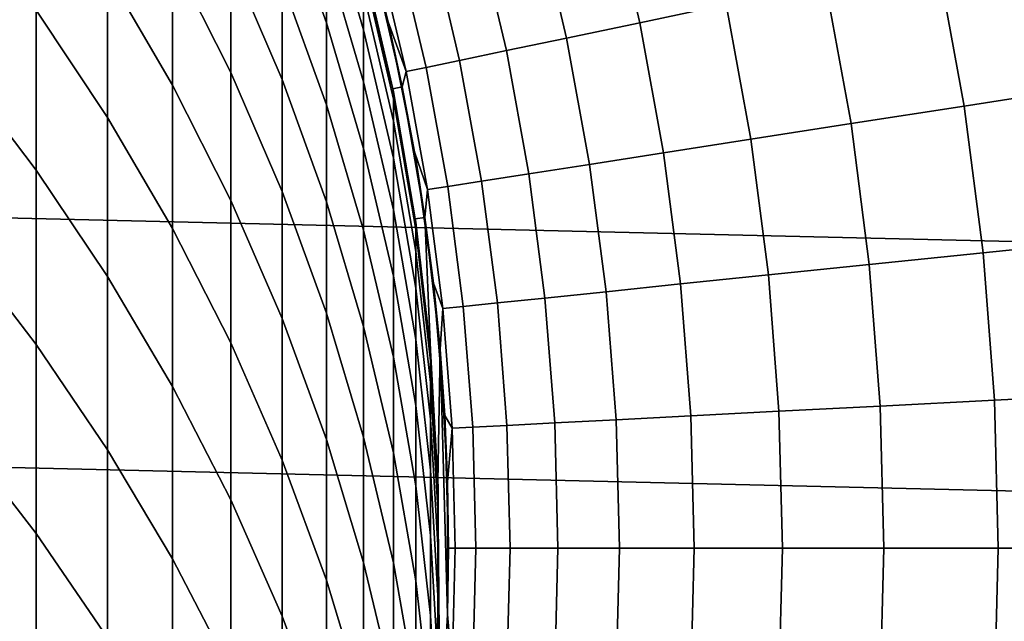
# Model space of a CAD drawing. Header units: metres. Extents: x -28 to 70, y -212 to 27.
# Tile 109 of 220: x 9.79 to 14.87, y -0.38 to 2.73. Entities that reach past the tile are written whole.
import ezdxf

# ---------------------------------------------------------------- set-up
doc = ezdxf.new("R2010")
doc.units = ezdxf.units.M
doc.layers.add('solid_10_261_012_XXX', color=7, linetype='CONTINUOUS')

msp = doc.modelspace()

# ---------------------------------------------------------------- linework, layer by layer
at = {"layer": 'solid_10_261_012_XXX'}
for points in [[(-27.017729, 5.127612, -5), (27.228367, 3.855639, -5), (27.379168, 2.575108, -5), (-27.228367, 3.855639, -5)], [(-27.228367, 3.855639, -5), (27.379168, 2.575108, -5), (27.469772, 1.288988, -5), (-27.379168, 2.575108, -5)], [(11.14072, 3.700612, 288.676971), (11.14072, 3.351159, 291.50528), (11.369547, 2.713445, 291.417633), (11.369547, 3.060741, 288.606781)], [(10.239358, 3.635844, 300.316772), (10.239358, 2.968477, 303.138977), (10.574701, 2.391172, 302.99411), (10.574701, 3.054797, 300.187714)], [(10.574701, 3.641519, 297.364258), (10.574701, 3.054797, 300.187714), (10.875484, 2.455992, 300.054749), (10.875484, 3.039305, 297.247681)], [(9.870549, 3.526252, 303.278931), (9.870549, 2.778015, 306.097046), (10.239358, 2.224272, 305.941895), (10.239358, 2.968477, 303.138977)], [(10.875484, 3.545726, 294.425751), (10.875484, 3.039305, 297.247681), (11.14072, 2.421199, 297.128021), (11.14072, 2.924582, 294.322998)], [(11.369547, 3.524408, 282.961823), (11.369547, 3.331129, 285.787476), (11.561213, 2.677596, 285.733795), (11.561213, 2.869652, 282.926025)], [(13.434333, 2.807381, 169.606369), (13.271999, 3.495241, 169.606369), (12.831368, 3.379199, 171.197281), (12.988312, 2.714175, 171.197281)], [(11.699135, 2.670251, 193.699997), (11.605762, 3.05062, 181), (11.513916, 3.380791, 181), (11.531008, 3.322026, 193.699997)], [(12.988312, 2.714175, 171.197281), (12.831368, 3.379199, 171.197281), (12.457257, 3.280675, 172.806305), (12.609626, 2.635041, 172.806305)], [(9.469481, 3.310559, 306.246246), (9.469481, 2.481351, 309.057373), (9.870549, 1.953081, 308.893677), (9.870549, 2.778015, 306.097046)], [(11.14072, 3.351159, 291.50528), (11.14072, 2.924582, 294.322998), (11.369547, 2.2895, 294.217957), (11.369547, 2.713445, 291.417633)], [(11.369547, 3.331129, 285.787476), (11.369547, 3.060741, 288.606781), (11.561213, 2.408917, 288.535248), (11.561213, 2.677596, 285.733795)], [(11.760978, 2.383142, 231.529999), (11.699135, 2.670251, 193.699997), (11.531008, 3.322026, 193.699997), (11.605781, 3.050552, 231.529999)], [(12.609626, 2.635041, 172.806305), (12.457257, 3.280675, 172.806305), (12.150358, 3.199852, 174.430466), (12.298972, 2.570124, 174.430466)], [(12.298972, 2.570124, 174.430466), (12.150358, 3.199852, 174.430466), (11.911238, 3.136878, 176.066772), (12.056928, 2.519543, 176.066772)], [(15.310602, 2.384562, 164.971497), (15.167547, 3.169571, 164.971497), (14.524958, 3.035289, 166.490601), (14.661952, 2.283538, 166.490601)], [(12.056928, 2.519543, 176.066772), (11.911238, 3.136878, 176.066772), (11.740338, 3.091871, 177.712189), (11.883938, 2.483394, 177.712189)], [(10.574701, 3.054797, 300.187714), (10.574701, 2.391172, 302.99411), (10.875484, 1.796223, 302.844818), (10.875484, 2.455992, 300.054749)], [(11.369547, 3.060741, 288.606781), (11.369547, 2.713445, 291.417633), (11.561213, 2.063818, 291.328339), (11.561213, 2.408917, 288.535248)], [(11.780322, 2.461741, 179.363678), (11.637975, 3.064913, 179.363678), (11.605762, 3.05062, 181), (11.688143, 2.717961, 181)], [(11.699135, 2.670251, 193.699997), (11.688143, 2.717961, 181), (11.605762, 3.05062, 181)], [(11.883938, 2.483394, 177.712189), (11.740338, 3.091871, 177.712189), (11.637975, 3.064913, 179.363678), (11.780322, 2.461741, 179.363678)], [(10.875484, 3.039305, 297.247681), (10.875484, 2.455992, 300.054749), (11.14072, 1.841386, 299.918243), (11.14072, 2.421199, 297.128021)], [(11.760978, 2.383142, 231.529999), (11.605781, 3.050552, 231.529999), (11.557419, 3.037857, 231.529999), (11.711977, 2.3732, 231.529999)], [(11.557419, 3.037857, 231.529999), (11.561213, 3.023383, 277.299988), (11.711987, 2.373156, 277.299988), (11.711977, 2.3732, 231.529999)], [(11.561213, 2.984943, 280.114075), (11.711987, 2.373156, 277.299988), (11.561213, 3.023383, 277.299988)], [(14.661952, 2.283538, 166.490601), (14.524958, 3.035289, 166.490601), (13.946864, 2.914485, 168.036514), (14.078405, 2.192653, 168.036514)], [(10.239358, 2.968477, 303.138977), (10.239358, 2.224272, 305.941895), (10.574701, 1.651139, 305.781311), (10.574701, 2.391172, 302.99411)], [(11.715095, 2.319576, 280.095886), (11.715095, 2.357767, 277.299988), (11.711987, 2.373156, 277.299988), (11.561213, 2.984943, 280.114075)], [(11.561213, 2.984943, 280.114075), (11.561213, 2.869652, 282.926025), (11.715095, 2.205029, 282.889679), (11.715095, 2.319576, 280.095886)], [(11.14072, 2.924582, 294.322998), (11.14072, 2.421199, 297.128021), (11.369547, 1.789223, 297.005676), (11.369547, 2.2895, 294.217957)], [(14.078405, 2.192653, 168.036514), (13.946864, 2.914485, 168.036514), (13.434333, 2.807381, 169.606369), (13.561041, 2.112076, 169.606369)], [(11.561213, 2.869652, 282.926025), (11.561213, 2.677596, 285.733795), (11.715095, 2.014214, 285.679291), (11.715095, 2.205029, 282.889679)], [(13.561041, 2.112076, 169.606369), (13.434333, 2.807381, 169.606369), (12.988312, 2.714175, 171.197281), (13.110813, 2.041955, 171.197281)], [(9.870549, 2.778015, 306.097046), (9.870549, 1.953081, 308.893677), (10.239358, 1.403782, 308.72345), (10.239358, 2.224272, 305.941895)], [(11.369547, 2.713445, 291.417633), (11.369547, 2.2895, 294.217957), (11.561213, 1.642554, 294.110962), (11.561213, 2.063818, 291.328339)], [(11.830452, 2.010075, 193.699997), (11.760991, 2.383085, 181), (11.688143, 2.717961, 181), (11.699135, 2.670251, 193.699997)], [(11.780322, 2.461741, 179.363678), (11.688143, 2.717961, 181), (11.760991, 2.383085, 181)], [(13.110813, 2.041955, 171.197281), (12.988312, 2.714175, 171.197281), (12.609626, 2.635041, 172.806305), (12.728555, 1.982419, 172.806305)], [(11.561213, 2.677596, 285.733795), (11.561213, 2.408917, 288.535248), (11.715095, 1.747272, 288.462677), (11.715095, 2.014214, 285.679291)], [(11.87787, 1.707689, 231.529999), (11.830452, 2.010075, 193.699997), (11.699135, 2.670251, 193.699997), (11.760978, 2.383142, 231.529999)], [(12.728555, 1.982419, 172.806305), (12.609626, 2.635041, 172.806305), (12.298972, 2.570124, 174.430466), (12.414972, 1.93358, 174.430466)], [(-27.379168, 2.575108, -5), (27.469772, 1.288988, -5), (27.5, 0, -5), (-27.469772, 1.288988, -5)], [(12.414972, 1.93358, 174.430466), (12.298972, 2.570124, 174.430466), (12.056928, 2.519543, 176.066772), (12.170644, 1.895527, 176.066772)], [(12.170644, 1.895527, 176.066772), (12.056928, 2.519543, 176.066772), (11.883938, 2.483394, 177.712189), (11.996022, 1.868331, 177.712189)], [(9.469481, 2.481351, 309.057373), (9.469481, 1.575667, 311.844788), (9.870549, 1.052066, 311.666718), (9.870549, 1.953081, 308.893677)], [(10.875484, 2.455992, 300.054749), (10.875484, 1.796223, 302.844818), (11.14072, 1.185574, 302.691559), (11.14072, 1.841386, 299.918243)], [(11.89143, 1.852041, 179.363678), (11.780322, 2.461741, 179.363678), (11.760991, 2.383085, 181), (11.824246, 2.046266, 181)], [(11.996022, 1.868331, 177.712189), (11.883938, 2.483394, 177.712189), (11.780322, 2.461741, 179.363678), (11.89143, 1.852041, 179.363678)], [(10.574701, 2.391172, 302.99411), (10.574701, 1.651139, 305.781311), (10.875484, 1.060489, 305.615814), (10.875484, 1.796223, 302.844818)], [(11.14072, 2.421199, 297.128021), (11.14072, 1.841386, 299.918243), (11.369547, 1.212987, 299.778687), (11.369547, 1.789223, 297.005676)], [(11.561213, 2.408917, 288.535248), (11.561213, 2.063818, 291.328339), (11.715095, 1.404402, 291.237701), (11.715095, 1.747272, 288.462677)], [(11.87787, 1.707689, 231.529999), (11.760978, 2.383142, 231.529999), (11.711977, 2.3732, 231.529999), (11.828377, 1.700589, 231.529999)], [(11.828377, 1.700589, 231.529999), (11.711977, 2.3732, 231.529999), (11.715095, 2.357767, 277.299988), (11.828366, 1.700662, 277.299988)], [(11.711977, 2.3732, 231.529999), (11.711987, 2.373156, 277.299988), (11.715095, 2.357767, 277.299988)], [(11.715095, 2.319576, 280.095886), (11.828366, 1.700662, 277.299988), (11.715095, 2.357767, 277.299988)], [(11.830452, 2.010075, 193.699997), (11.824246, 2.046266, 181), (11.760991, 2.383085, 181)], [(15.413055, 1.59323, 164.971497), (15.310602, 2.384562, 164.971497), (14.661952, 2.283538, 166.490601), (14.760065, 1.525731, 166.490601)], [(11.369547, 2.2895, 294.217957), (11.369547, 1.789223, 297.005676), (11.561213, 1.145442, 296.881042), (11.561213, 1.642554, 294.110962)], [(11.830687, 1.646505, 280.077484), (11.830687, 1.684446, 277.299988), (11.828366, 1.700662, 277.299988), (11.715095, 2.319576, 280.095886)], [(11.715095, 2.319576, 280.095886), (11.715095, 2.205029, 282.889679), (11.830687, 1.532712, 282.852905), (11.830687, 1.646505, 280.077484)], [(14.760065, 1.525731, 166.490601), (14.661952, 2.283538, 166.490601), (14.078405, 2.192653, 168.036514), (14.172614, 1.465007, 168.036514)], [(10.239358, 2.224272, 305.941895), (10.239358, 1.403782, 308.72345), (10.574701, 0.835249, 308.547272), (10.574701, 1.651139, 305.781311)], [(11.715095, 2.205029, 282.889679), (11.715095, 2.014214, 285.679291), (11.830687, 1.343152, 285.624176), (11.830687, 1.532712, 282.852905)], [(14.172614, 1.465007, 168.036514), (14.078405, 2.192653, 168.036514), (13.561041, 2.112076, 169.606369), (13.651787, 1.41117, 169.606369)], [(13.651787, 1.41117, 169.606369), (13.561041, 2.112076, 169.606369), (13.110813, 2.041955, 171.197281), (13.198546, 1.364319, 171.197281)], [(11.561213, 2.063818, 291.328339), (11.561213, 1.642554, 294.110962), (11.715095, 0.98586, 294.00235), (11.715095, 1.404402, 291.237701)], [(11.924546, 1.343574, 193.699997), (11.877857, 1.707778, 181), (11.824246, 2.046266, 181), (11.830452, 2.010075, 193.699997)], [(11.89143, 1.852041, 179.363678), (11.824246, 2.046266, 181), (11.877857, 1.707778, 181)], [(13.198546, 1.364319, 171.197281), (13.110813, 2.041955, 171.197281), (12.728555, 1.982419, 172.806305), (12.81373, 1.324541, 172.806305)], [(11.715095, 2.014214, 285.679291), (11.715095, 1.747272, 288.462677), (11.830687, 1.077966, 288.389252), (11.830687, 1.343152, 285.624176)], [(11.955973, 1.02698, 231.529999), (11.924546, 1.343574, 193.699997), (11.830452, 2.010075, 193.699997), (11.87787, 1.707689, 231.529999)], [(9.870549, 1.953081, 308.893677), (9.870549, 1.052066, 311.666718), (10.239358, 0.507621, 311.481537), (10.239358, 1.403782, 308.72345)], [(12.498049, 1.291909, 174.430466), (12.414972, 1.93358, 174.430466), (12.170644, 1.895527, 176.066772), (12.252087, 1.266484, 176.066772)], [(12.81373, 1.324541, 172.806305), (12.728555, 1.982419, 172.806305), (12.414972, 1.93358, 174.430466), (12.498049, 1.291909, 174.430466)], [(12.252087, 1.266484, 176.066772), (12.170644, 1.895527, 176.066772), (11.996022, 1.868331, 177.712189), (12.076296, 1.248313, 177.712189)], [(11.14072, 1.841386, 299.918243), (11.14072, 1.185574, 302.691559), (11.369547, 0.561222, 302.534912), (11.369547, 1.212987, 299.778687)], [(11.971004, 1.237429, 179.363678), (11.89143, 1.852041, 179.363678), (11.877857, 1.707778, 181), (11.921781, 1.367897, 181)], [(12.076296, 1.248313, 177.712189), (11.996022, 1.868331, 177.712189), (11.89143, 1.852041, 179.363678), (11.971004, 1.237429, 179.363678)], [(10.875484, 1.796223, 302.844818), (10.875484, 1.060489, 305.615814), (11.14072, 0.454254, 305.445953), (11.14072, 1.185574, 302.691559)], [(11.369547, 1.789223, 297.005676), (11.369547, 1.212987, 299.778687), (11.561213, 0.57285, 299.636505), (11.561213, 1.145442, 296.881042)], [(11.715095, 1.747272, 288.462677), (11.715095, 1.404402, 291.237701), (11.830687, 0.737351, 291.146027), (11.830687, 1.077966, 288.389252)], [(11.828377, 1.700589, 231.529999), (11.828366, 1.700662, 277.299988), (11.830687, 1.684446, 277.299988)], [(11.87787, 1.707689, 231.529999), (11.828377, 1.700589, 231.529999), (11.906157, 1.022683, 231.529999)], [(11.828377, 1.700589, 231.529999), (11.830687, 1.684446, 277.299988), (11.906164, 1.022621, 277.299988), (11.906157, 1.022683, 231.529999)], [(11.830687, 1.646505, 280.077484), (11.906164, 1.022621, 277.299988), (11.830687, 1.684446, 277.299988)], [(11.924546, 1.343574, 193.699997), (11.921781, 1.367897, 181), (11.877857, 1.707778, 181)], [(11.955973, 1.02698, 231.529999), (11.87787, 1.707689, 231.529999), (11.906157, 1.022683, 231.529999), (11.945127, 0.34117, 231.529999)], [(10.574701, 1.651139, 305.781311), (10.574701, 0.835249, 308.547272), (10.875484, 0.249341, 308.365692), (10.875484, 1.060489, 305.615814)], [(11.561213, 1.642554, 294.110962), (11.561213, 1.145442, 296.881042), (11.715095, 0.491959, 296.754517), (11.715095, 0.98586, 294.00235)], [(11.907613, 0.967931, 280.05896), (11.907613, 1.005618, 277.299988), (11.906164, 1.022621, 277.299988), (11.830687, 1.646505, 280.077484)], [(11.830687, 1.646505, 280.077484), (11.830687, 1.532712, 282.852905), (11.907613, 0.854898, 282.815826), (11.907613, 0.967931, 280.05896)], [(15.474637, 0.797673, 164.971497), (15.413055, 1.59323, 164.971497), (14.760065, 1.525731, 166.490601), (14.819037, 0.763878, 166.490601)], [(9.469481, 1.575667, 311.844788), (9.469481, 0.594184, 314.606415), (9.870549, 0.075642, 314.414093), (9.870549, 1.052066, 311.666718)], [(11.830687, 1.532712, 282.852905), (11.830687, 1.343152, 285.624176), (11.907613, 0.666603, 285.568604), (11.907613, 0.854898, 282.815826)], [(14.819037, 0.763878, 166.490601), (14.760065, 1.525731, 166.490601), (14.172614, 1.465007, 168.036514), (14.229239, 0.733476, 168.036514)], [(14.229239, 0.733476, 168.036514), (14.172614, 1.465007, 168.036514), (13.651787, 1.41117, 169.606369), (13.706331, 0.706522, 169.606369)], [(10.239358, 1.403782, 308.72345), (10.239358, 0.507621, 311.481537), (10.574701, -0.055887, 311.289917), (10.574701, 0.835249, 308.547272)], [(11.715095, 1.404402, 291.237701), (11.715095, 0.98586, 294.00235), (11.830687, 0.321563, 293.892487), (11.830687, 0.737351, 291.146027)], [(13.706331, 0.706522, 169.606369), (13.651787, 1.41117, 169.606369), (13.198546, 1.364319, 171.197281), (13.25128, 0.683065, 171.197281)], [(11.830687, 1.343152, 285.624176), (11.830687, 1.077966, 288.389252), (11.907613, 0.403187, 288.315216), (11.907613, 0.666603, 285.568604)], [(11.981122, 0.672845, 193.699997), (11.95598, 1.0269, 181), (11.921781, 1.367897, 181), (11.924546, 1.343574, 193.699997)], [(11.971004, 1.237429, 179.363678), (11.921781, 1.367897, 181), (11.95598, 1.0269, 181)], [(11.995108, 0.34258, 231.529999), (11.981122, 0.672845, 193.699997), (11.924546, 1.343574, 193.699997), (11.955973, 1.02698, 231.529999)], [(12.864926, 0.66315, 172.806305), (12.81373, 1.324541, 172.806305), (12.498049, 1.291909, 174.430466), (12.547984, 0.646812, 174.430466)], [(13.25128, 0.683065, 171.197281), (13.198546, 1.364319, 171.197281), (12.81373, 1.324541, 172.806305), (12.864926, 0.66315, 172.806305)], [(27.469772, -1.288988, -5), (-27.5, 0, -5), (-27.469772, 1.288988, -5), (27.5, 0, -5)], [(12.547984, 0.646812, 174.430466), (12.498049, 1.291909, 174.430466), (12.252087, 1.266484, 176.066772), (12.301038, 0.634083, 176.066772)], [(12.018832, 0.619536, 179.363678), (11.971004, 1.237429, 179.363678), (11.95598, 1.0269, 181), (11.98043, 0.685066, 181)], [(12.124545, 0.624985, 177.712189), (12.076296, 1.248313, 177.712189), (11.971004, 1.237429, 179.363678), (12.018832, 0.619536, 179.363678)], [(12.301038, 0.634083, 176.066772), (12.252087, 1.266484, 176.066772), (12.076296, 1.248313, 177.712189), (12.124545, 0.624985, 177.712189)], [(11.14072, 1.185574, 302.691559), (11.14072, 0.454254, 305.445953), (11.369547, -0.165585, 305.272278), (11.369547, 0.561222, 302.534912)], [(11.369547, 1.212987, 299.778687), (11.369547, 0.561222, 302.534912), (11.561213, -0.074793, 302.375305), (11.561213, 0.57285, 299.636505)], [(11.561213, 1.145442, 296.881042), (11.561213, 0.57285, 299.636505), (11.715095, -0.076933, 299.492188), (11.715095, 0.491959, 296.754517)], [(11.830687, 1.077966, 288.389252), (11.830687, 0.737351, 291.146027), (11.907613, 0.064847, 291.053589), (11.907613, 0.403187, 288.315216)], [(9.870549, 1.052066, 311.666718), (9.870549, 0.075642, 314.414093), (10.239358, -0.463542, 314.214142), (10.239358, 0.507621, 311.481537)], [(10.875484, 1.060489, 305.615814), (10.875484, 0.249341, 308.365692), (11.14072, -0.352028, 308.179352), (11.14072, 0.454254, 305.445953)], [(11.945127, 0.34117, 231.529999), (11.906157, 1.022683, 231.529999), (11.907613, 1.005618, 277.299988), (11.945127, 0.341245, 277.299988)], [(11.906157, 1.022683, 231.529999), (11.906164, 1.022621, 277.299988), (11.907613, 1.005618, 277.299988)], [(11.995108, -0.34258, 231.529999), (11.955973, 1.02698, 231.529999), (11.945127, 0.34117, 231.529999), (11.955973, -1.02698, 231.529999)], [(11.995108, -0.34258, 231.529999), (11.995108, 0.34258, 231.529999), (11.955973, 1.02698, 231.529999)], [(11.981122, 0.672845, 193.699997), (11.98043, 0.685066, 181), (11.95598, 1.0269, 181)], [(11.715095, 0.98586, 294.00235), (11.715095, 0.491959, 296.754517), (11.830687, -0.16909, 296.626556), (11.830687, 0.321563, 293.892487)], [(11.907613, 0.967931, 280.05896), (11.945127, 0.341245, 277.299988), (11.907613, 1.005618, 277.299988)], [(11.945621, 0.286072, 280.040314), (11.945621, 0.323505, 277.299988), (11.945127, 0.341245, 277.299988), (11.907613, 0.967931, 280.05896)], [(11.907613, 0.967931, 280.05896), (11.907613, 0.854898, 282.815826), (11.945621, 0.173802, 282.778595), (11.945621, 0.286072, 280.040314)], [(10.574701, 0.835249, 308.547272), (10.574701, -0.055887, 311.289917), (10.875484, -0.636618, 311.092407), (10.875484, 0.249341, 308.365692)], [(11.907613, 0.854898, 282.815826), (11.907613, 0.666603, 285.568604), (11.945621, -0.013221, 285.512756), (11.945621, 0.173802, 282.778595)], [(14.838713, 0, 166.490601), (14.819037, 0.763878, 166.490601), (14.229239, 0.733476, 168.036514), (14.248131, 0, 168.036514)], [(15.495182, 0, 164.971497), (15.474637, 0.797673, 164.971497), (14.819037, 0.763878, 166.490601), (14.838713, 0, 166.490601)], [(11.830687, 0.737351, 291.146027), (11.830687, 0.321563, 293.892487), (11.907613, -0.348166, 293.781708), (11.907613, 0.064847, 291.053589)], [(14.248131, 0, 168.036514), (14.229239, 0.733476, 168.036514), (13.706331, 0.706522, 169.606369), (13.724528, 0, 169.606369)], [(11.907613, 0.666603, 285.568604), (11.907613, 0.403187, 288.315216), (11.945621, -0.274858, 288.240814), (11.945621, -0.013221, 285.512756)], [(12, 0, 193.699997), (11.995107, 0.342673, 181), (11.98043, 0.685066, 181), (11.981122, 0.672845, 193.699997)], [(12.018832, 0.619536, 179.363678), (11.98043, 0.685066, 181), (11.995107, 0.342673, 181)], [(11.995108, -0.34258, 231.529999), (12, 0, 193.699997), (11.981122, 0.672845, 193.699997), (11.995108, 0.34258, 231.529999)], [(12.882007, 0, 172.806305), (12.864926, 0.66315, 172.806305), (12.547984, 0.646812, 174.430466), (12.564643, 0, 174.430466)], [(13.268873, 0, 171.197281), (13.25128, 0.683065, 171.197281), (12.864926, 0.66315, 172.806305), (12.882007, 0, 172.806305)], [(13.724528, 0, 169.606369), (13.706331, 0.706522, 169.606369), (13.25128, 0.683065, 171.197281), (13.268873, 0, 171.197281)], [(12.034789, 0, 179.363678), (12.018832, 0.619536, 179.363678), (11.995107, 0.342673, 181), (12, 0, 181)], [(12.140643, 0, 177.712189), (12.124545, 0.624985, 177.712189), (12.018832, 0.619536, 179.363678), (12.034789, 0, 179.363678)], [(12.317369, 0, 176.066772), (12.301038, 0.634083, 176.066772), (12.124545, 0.624985, 177.712189), (12.140643, 0, 177.712189)], [(12.564643, 0, 174.430466), (12.547984, 0.646812, 174.430466), (12.301038, 0.634083, 176.066772), (12.317369, 0, 176.066772)], [(9.469481, 0.594184, 314.606415), (9.469481, -0.462367, 317.34021), (9.870549, -0.975462, 317.133789), (9.870549, 0.075642, 314.414093)], [(11.369547, 0.561222, 302.534912), (11.369547, -0.165585, 305.272278), (11.561213, -0.797003, 305.095367), (11.561213, -0.074793, 302.375305)], [(11.561213, 0.57285, 299.636505), (11.561213, -0.074793, 302.375305), (11.715095, -0.720392, 302.213287), (11.715095, -0.076933, 299.492188)], [(10.239358, 0.507621, 311.481537), (10.239358, -0.463542, 314.214142), (10.574701, -1.021605, 314.007172), (10.574701, -0.055887, 311.289917)], [(11.715095, 0.491959, 296.754517), (11.715095, -0.076933, 299.492188), (11.830687, -0.73424, 299.346222), (11.830687, -0.16909, 296.626556)], [(11.14072, 0.454254, 305.445953), (11.14072, -0.352028, 308.179352), (11.369547, -0.966893, 307.9888), (11.369547, -0.165585, 305.272278)], [(11.907613, 0.403187, 288.315216), (11.907613, 0.064847, 291.053589), (11.945621, -0.610914, 290.960724), (11.945621, -0.274858, 288.240814)], [(11.830687, 0.321563, 293.892487), (11.830687, -0.16909, 296.626556), (11.907613, -0.835543, 296.497528), (11.907613, -0.348166, 293.781708)], [(11.945127, 0.34117, 231.529999), (11.945127, 0.341245, 277.299988), (11.945621, 0.323505, 277.299988)], [(11.945127, 0.34117, 231.529999), (11.945621, 0.323505, 277.299988), (11.945127, -0.341245, 277.299988), (11.945127, -0.34117, 231.529999)], [(11.955973, -1.02698, 231.529999), (11.945127, 0.34117, 231.529999), (11.945127, -0.34117, 231.529999)], [(11.945621, 0.286072, 280.040314), (11.945127, -0.341245, 277.299988), (11.945621, 0.323505, 277.299988)], [(12, 0, 193.699997), (12, 0, 181), (11.995107, 0.342673, 181)], [(11.944586, -0.396844, 280.021667), (11.944586, -0.359667, 277.299988), (11.945127, -0.341245, 277.299988), (11.945621, 0.286072, 280.040314)], [(11.945621, 0.286072, 280.040314), (11.945621, 0.173802, 282.778595), (11.944586, -0.50835, 282.741272), (11.944586, -0.396844, 280.021667)], [(10.875484, 0.249341, 308.365692), (10.875484, -0.636618, 311.092407), (11.14072, -1.232672, 310.889679), (11.14072, -0.352028, 308.179352)], [(11.945621, 0.173802, 282.778595), (11.945621, -0.013221, 285.512756), (11.944586, -0.694099, 285.456848), (11.944586, -0.50835, 282.741272)], [(9.870549, 0.075642, 314.414093), (9.870549, -0.975462, 317.133789), (10.239358, -1.508983, 316.919189), (10.239358, -0.463542, 314.214142)], [(11.907613, 0.064847, 291.053589), (11.907613, -0.348166, 293.781708), (11.945621, -1.021138, 293.67041), (11.945621, -0.610914, 290.960724)], [(27.379168, -2.575108, -5), (-27.469772, -1.288988, -5), (-27.5, 0, -5), (27.469772, -1.288988, -5)], [(11.995107, -0.342673, 181), (12, 0, 181), (12, 0, 193.699997), (11.995108, -0.34258, 231.529999)], [(12.018832, -0.619536, 179.363678), (12.034789, 0, 179.363678), (12, 0, 181), (11.995107, -0.342673, 181)], [(12.547984, -0.646812, 174.430466), (12.564643, 0, 174.430466), (12.317369, 0, 176.066772), (12.301038, -0.634083, 176.066772)], [(12.864926, -0.66315, 172.806305), (12.882007, 0, 172.806305), (12.564643, 0, 174.430466), (12.547984, -0.646812, 174.430466)], [(13.25128, -0.683065, 171.197281), (13.268873, 0, 171.197281), (12.882007, 0, 172.806305), (12.864926, -0.66315, 172.806305)], [(13.706331, -0.706522, 169.606369), (13.724528, 0, 169.606369), (13.268873, 0, 171.197281), (13.25128, -0.683065, 171.197281)], [(14.229239, -0.733476, 168.036514), (14.248131, 0, 168.036514), (13.724528, 0, 169.606369), (13.706331, -0.706522, 169.606369)], [(14.819037, -0.763878, 166.490601), (14.838713, 0, 166.490601), (14.248131, 0, 168.036514), (14.229239, -0.733476, 168.036514)], [(15.474637, -0.797673, 164.971497), (15.495182, 0, 164.971497), (14.838713, 0, 166.490601), (14.819037, -0.763878, 166.490601)], [(11.945621, -0.013221, 285.512756), (11.945621, -0.274858, 288.240814), (11.944586, -0.953955, 288.166321), (11.944586, -0.694099, 285.456848)], [(12.124545, -0.624985, 177.712189), (12.140643, 0, 177.712189), (12.034789, 0, 179.363678), (12.018832, -0.619536, 179.363678)], [(12.301038, -0.634083, 176.066772), (12.317369, 0, 176.066772), (12.140643, 0, 177.712189), (12.124545, -0.624985, 177.712189)], [(10.574701, -0.055887, 311.289917), (10.574701, -1.021605, 314.007172), (10.875484, -1.596725, 313.793884), (10.875484, -0.636618, 311.092407)], [(11.561213, -0.074793, 302.375305), (11.561213, -0.797003, 305.095367), (11.715095, -1.437936, 304.915802), (11.715095, -0.720392, 302.213287)], [(11.715095, -0.076933, 299.492188), (11.715095, -0.720392, 302.213287), (11.830687, -1.373465, 302.049408), (11.830687, -0.73424, 299.346222)], [(11.369547, -0.165585, 305.272278), (11.369547, -0.966893, 307.9888), (11.561213, -1.593243, 307.794708), (11.561213, -0.797003, 305.095367)], [(11.830687, -0.16909, 296.626556), (11.830687, -0.73424, 299.346222), (11.907613, -1.39692, 299.199036), (11.907613, -0.835543, 296.497528)], [(11.945621, -0.274858, 288.240814), (11.945621, -0.610914, 290.960724), (11.944586, -1.287722, 290.867676), (11.944586, -0.953955, 288.166321)], [(11.14072, -0.352028, 308.179352), (11.14072, -1.232672, 310.889679), (11.369547, -1.842103, 310.682434), (11.369547, -0.966893, 307.9888)], [(11.906157, -1.022683, 231.529999), (11.945127, -0.34117, 231.529999), (11.944586, -0.359667, 277.299988), (11.906164, -1.022621, 277.299988)], [(11.955973, -1.02698, 231.529999), (11.945127, -0.34117, 231.529999), (11.906157, -1.022683, 231.529999)], [(11.907613, -0.348166, 293.781708), (11.907613, -0.835543, 296.497528), (11.945621, -1.505223, 296.367889), (11.945621, -1.021138, 293.67041)], [(11.945127, -0.34117, 231.529999), (11.945127, -0.341245, 277.299988), (11.944586, -0.359667, 277.299988)], [(11.995108, -0.34258, 231.529999), (11.955973, -1.02698, 231.529999), (11.98043, -0.685066, 181), (11.995107, -0.342673, 181)], [(12.018832, -0.619536, 179.363678), (11.995107, -0.342673, 181), (11.98043, -0.685066, 181)], [(11.944586, -0.396844, 280.021667), (11.906164, -1.022621, 277.299988), (11.944586, -0.359667, 277.299988)]]:
    msp.add_3dface(points, dxfattribs=at)

doc.saveas('drawing.dxf')
